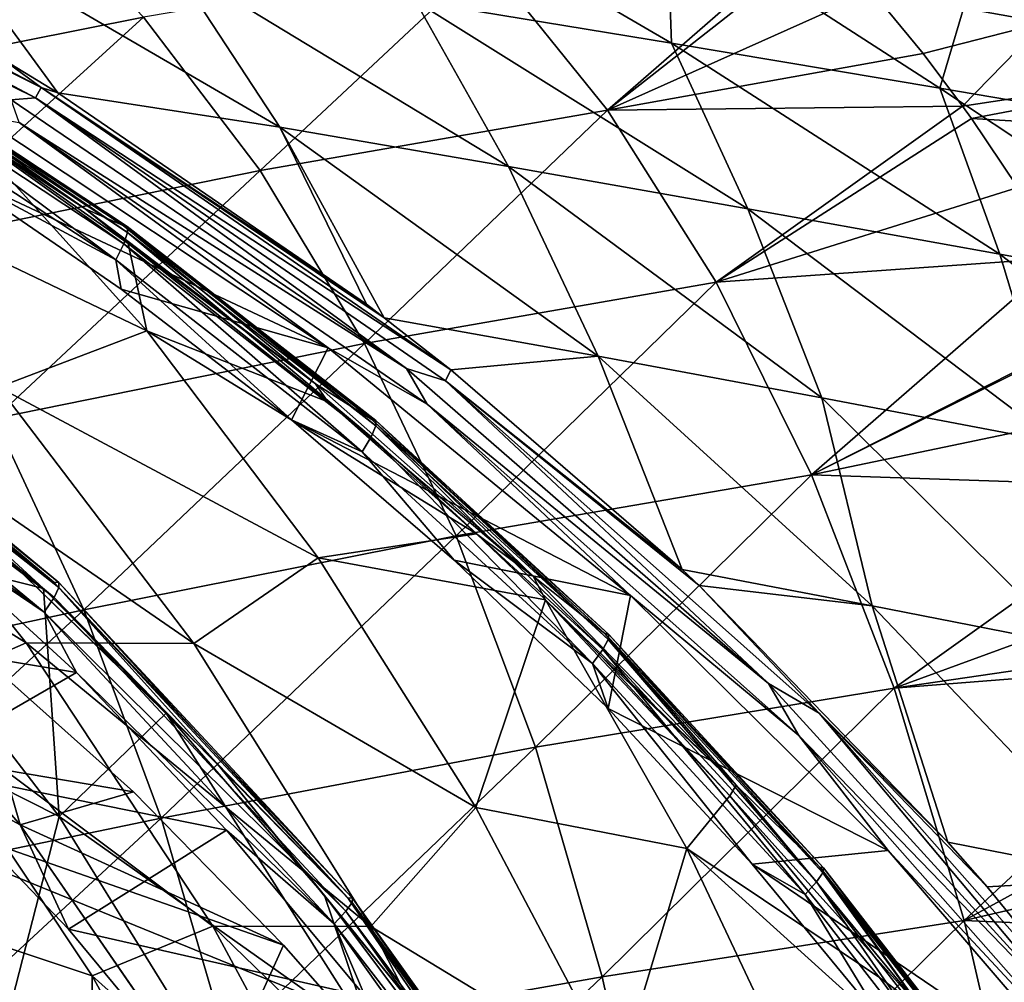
# Model space of a CAD drawing. Header units: metres. Extents: x -237 to 25, y -25 to 25.
# Tile 128 of 165: x -178.51 to -173.86, y 9.1 to 13.65. Entities that reach past the tile are written whole.
import ezdxf

# ---------------------------------------------------------------- set-up
doc = ezdxf.new("R2010")
doc.units = ezdxf.units.M
doc.layers.add('solid_10481232', color=7, linetype='CONTINUOUS')

msp = doc.modelspace()

# ---------------------------------------------------------------- linework, layer by layer
at = {"layer": 'solid_10481232'}
for points in [[(-180.507156, 14.382672, 183.265915), (-180.499741, 14.393275, 183.276199), (-178.409485, 13.329998, 182.792999)], [(-180.499741, 14.393275, 183.276199), (-180.478531, 14.420964, 183.31044), (-178.409485, 13.329998, 182.792999)], [(-180.478531, 14.420964, 183.31044), (-178.588547, 13.463682, 182.872421), (-178.409485, 13.329998, 182.792999)], [(-180.507156, 14.382672, 183.265915), (-178.436157, 13.281654, 182.741257), (-180.545563, 14.32089, 183.225113)], [(-178.409485, 13.329998, 182.792999), (-178.436157, 13.281654, 182.741257), (-180.507156, 14.382672, 183.265915)], [(-176.856461, 14.372416, 185.423584), (-175.430145, 13.540976, 184.722397), (-176.639374, 13.739376, 184.4133)], [(-176.856461, 14.372416, 185.423584), (-175.451904, 14.161038, 185.741501), (-175.430145, 13.540976, 184.722397)], [(-178.436157, 13.281654, 182.741257), (-178.551636, 13.273046, 182.725296), (-180.545563, 14.32089, 183.225113)], [(-179.64624, 13.321555, 206.047272), (-177.925186, 13.663821, 205.13768), (-178.534378, 14.299091, 204.069077)], [(-175.451904, 14.161038, 185.741501), (-174.161285, 13.328261, 184.978088), (-175.430145, 13.540976, 184.722397)], [(-175.451904, 14.161038, 185.741501), (-173.981354, 13.933408, 185.991013), (-174.161285, 13.328261, 184.978088)], [(-178.903137, 14.086952, 183.681961), (-177.280823, 13.142628, 183.191254), (-178.330124, 13.305974, 182.803406)], [(-178.903137, 14.086952, 183.681961), (-177.791168, 13.922556, 184.066071), (-177.280823, 13.142628, 183.191254)], [(-178.903137, 14.086952, 183.681961), (-178.330124, 13.305974, 182.803406), (-178.588547, 13.463682, 182.872421)], [(-176.307602, 13.936614, 204.341675), (-175.732635, 13.222961, 205.454636), (-174.750732, 14.079448, 203.760284)], [(-175.732635, 13.222961, 205.454636), (-174.703751, 14.030189, 203.847702), (-174.750732, 14.079448, 203.760284)], [(-175.732635, 13.222961, 205.454636), (-174.481445, 13.785166, 204.266296), (-174.703751, 14.030189, 203.847702)], [(-173.291473, 14.000365, 203.6129), (-174.481445, 13.785166, 204.266296), (-173.668167, 13.638499, 204.36821)], [(-177.925186, 13.663821, 205.13768), (-177.37355, 12.938468, 206.186569), (-176.307602, 13.936614, 204.341675)], [(-177.791168, 13.922556, 184.066071), (-176.200592, 12.958008, 183.53891), (-177.280823, 13.142628, 183.191254)], [(-177.791168, 13.922556, 184.066071), (-176.639374, 13.739376, 184.4133), (-176.200592, 12.958008, 183.53891)], [(-177.37355, 12.938468, 206.186569), (-175.732635, 13.222961, 205.454636), (-176.307602, 13.936614, 204.341675)], [(-173.981354, 13.933408, 185.991013), (-172.842834, 13.103273, 185.169998), (-174.161285, 13.328261, 184.978088)], [(-173.981354, 13.933408, 185.991013), (-172.463837, 13.692702, 186.162674), (-172.842834, 13.103273, 185.169998)], [(-175.732635, 13.222961, 205.454636), (-174.239807, 13.491796, 204.735825), (-174.481445, 13.785166, 204.266296)], [(-173.668167, 13.638499, 204.36821), (-174.481445, 13.785166, 204.266296), (-174.239807, 13.491796, 204.735825)], [(-176.639374, 13.739376, 184.4133), (-175.068146, 12.757675, 183.850784), (-176.200592, 12.958008, 183.53891)], [(-176.639374, 13.739376, 184.4133), (-175.430145, 13.540976, 184.722397), (-175.068146, 12.757675, 183.850784)], [(-179.64624, 13.321555, 206.047272), (-179.110535, 12.586299, 207.017288), (-177.925186, 13.663821, 205.13768)], [(-179.110535, 12.586299, 207.017288), (-177.37355, 12.938468, 206.186569), (-177.925186, 13.663821, 205.13768)], [(-173.668167, 13.638499, 204.36821), (-174.239807, 13.491796, 204.735825), (-174.053543, 13.24316, 205.110046)], [(-173.668167, 13.638499, 204.36821), (-174.053543, 13.24316, 205.110046), (-172.292969, 13.51017, 204.320175)], [(-179.263504, 13.498392, 182.530029), (-178.202332, 12.757495, 182.163559), (-179.34906, 13.505004, 182.451111)], [(-178.877823, 13.206295, 182.32489), (-179.34906, 13.505004, 182.451111), (-178.202332, 12.757495, 182.163559)], [(-175.430145, 13.540976, 184.722397), (-173.876999, 12.543139, 184.111908), (-175.068146, 12.757675, 183.850784)], [(-175.430145, 13.540976, 184.722397), (-174.161285, 13.328261, 184.978088), (-173.876999, 12.543139, 184.111908)], [(-172.292969, 13.51017, 204.320175), (-174.053543, 13.24316, 205.110046), (-174.011627, 13.184359, 205.195602)], [(-172.292969, 13.51017, 204.320175), (-174.011627, 13.184359, 205.195602), (-172.653442, 13.104465, 205.061539)], [(-179.263504, 13.498392, 182.530029), (-178.022644, 12.678988, 182.219055), (-178.202332, 12.757495, 182.163559)], [(-178.003387, 12.673949, 182.310318), (-178.022644, 12.678988, 182.219055), (-179.263504, 13.498392, 182.530029)], [(-179.243866, 13.493099, 182.621185), (-178.003387, 12.673949, 182.310318), (-179.263504, 13.498392, 182.530029)], [(-179.253128, 13.40701, 182.792419), (-178.01889, 12.591984, 182.483124), (-179.239532, 13.463642, 182.709732)], [(-178.001175, 12.645904, 182.399399), (-178.003387, 12.673949, 182.310318), (-179.243866, 13.493099, 182.621185)], [(-179.239532, 13.463642, 182.709732), (-178.001175, 12.645904, 182.399399), (-179.243866, 13.493099, 182.621185)], [(-178.01889, 12.591984, 182.483124), (-178.001175, 12.645904, 182.399399), (-179.239532, 13.463642, 182.709732)], [(-178.409485, 13.329998, 182.792999), (-178.588547, 13.463682, 182.872421), (-178.330124, 13.305974, 182.803406)], [(-175.732635, 13.222961, 205.454636), (-174.053543, 13.24316, 205.110046), (-174.239807, 13.491796, 204.735825)], [(-179.253128, 13.40701, 182.792419), (-179.285278, 13.32802, 182.855133), (-178.056778, 12.516779, 182.547272)], [(-179.253128, 13.40701, 182.792419), (-178.056778, 12.516779, 182.547272), (-178.01889, 12.591984, 182.483124)], [(-178.056778, 12.516779, 182.547272), (-179.285278, 13.32802, 182.855133), (-178.868347, 12.951238, 182.768829)], [(-178.409485, 13.329998, 182.792999), (-176.47319, 11.996827, 182.307709), (-178.436157, 13.281654, 182.741257)], [(-178.409485, 13.329998, 182.792999), (-176.787964, 12.242651, 182.391769), (-176.47319, 11.996827, 182.307709)], [(-178.409485, 13.329998, 182.792999), (-176.872101, 12.306581, 182.414246), (-176.787964, 12.242651, 182.391769)], [(-178.409485, 13.329998, 182.792999), (-178.330124, 13.305974, 182.803406), (-176.872101, 12.306581, 182.414246)], [(-174.161285, 13.328261, 184.978088), (-172.632965, 12.316385, 184.31015), (-173.876999, 12.543139, 184.111908)], [(-174.161285, 13.328261, 184.978088), (-172.842834, 13.103273, 185.169998), (-172.632965, 12.316385, 184.31015)], [(-178.436157, 13.281654, 182.741257), (-176.682709, 12.00234, 182.256943), (-178.551636, 13.273046, 182.725296)], [(-178.513718, 13.165617, 182.688614), (-178.551636, 13.273046, 182.725296), (-176.682709, 12.00234, 182.256943)], [(-178.436157, 13.281654, 182.741257), (-176.47319, 11.996827, 182.307709), (-176.497894, 11.944629, 182.255524)], [(-178.436157, 13.281654, 182.741257), (-176.497894, 11.944629, 182.255524), (-176.682709, 12.00234, 182.256943)], [(-178.330124, 13.305974, 182.803406), (-177.280823, 13.142628, 183.191254), (-176.872101, 12.306581, 182.414246)], [(-177.37355, 12.938468, 206.186569), (-176.880554, 12.121497, 207.203262), (-175.732635, 13.222961, 205.454636)], [(-176.880554, 12.121497, 207.203262), (-175.218857, 12.411231, 206.534195), (-175.732635, 13.222961, 205.454636)], [(-175.732635, 13.222961, 205.454636), (-175.218857, 12.411231, 206.534195), (-174.053543, 13.24316, 205.110046)], [(-175.218857, 12.411231, 206.534195), (-174.011627, 13.184359, 205.195602), (-174.053543, 13.24316, 205.110046)], [(-178.777908, 13.140381, 182.29808), (-178.877823, 13.206295, 182.32489), (-178.202332, 12.757495, 182.163559)], [(-178.868347, 12.951238, 182.768829), (-178.711075, 13.200424, 182.729416), (-177.052414, 12.100352, 182.313751)], [(-177.052414, 12.100352, 182.313751), (-178.711075, 13.200424, 182.729416), (-178.513718, 13.165617, 182.688614)], [(-175.218857, 12.411231, 206.534195), (-173.792282, 12.858254, 205.651382), (-174.011627, 13.184359, 205.195602)], [(-172.653442, 13.104465, 205.061539), (-174.011627, 13.184359, 205.195602), (-173.792282, 12.858254, 205.651382)], [(-179.606552, 12.991596, 181.530655), (-178.777908, 13.140381, 182.29808), (-177.910416, 12.180963, 181.673233)], [(-177.998764, 12.593941, 182.088913), (-178.777908, 13.140381, 182.29808), (-178.202332, 12.757495, 182.163559)], [(-177.910416, 12.180963, 181.673233), (-178.777908, 13.140381, 182.29808), (-177.998764, 12.593941, 182.088913)], [(-176.584686, 11.833919, 182.205185), (-178.513718, 13.165617, 182.688614), (-176.682709, 12.00234, 182.256943)], [(-177.052414, 12.100352, 182.313751), (-178.513718, 13.165617, 182.688614), (-176.584686, 11.833919, 182.205185)], [(-177.280823, 13.142628, 183.191254), (-175.775421, 12.06152, 182.740784), (-176.787964, 12.242651, 182.391769)], [(-177.280823, 13.142628, 183.191254), (-176.200592, 12.958008, 183.53891), (-175.775421, 12.06152, 182.740784)], [(-177.280823, 13.142628, 183.191254), (-176.787964, 12.242651, 182.391769), (-176.872101, 12.306581, 182.414246)], [(-178.611465, 11.915129, 180.915329), (-179.606552, 12.991596, 181.530655), (-177.910416, 12.180963, 181.673233)], [(-178.031952, 12.378376, 182.559235), (-178.868347, 12.951238, 182.768829), (-177.052414, 12.100352, 182.313751)], [(-178.056778, 12.516779, 182.547272), (-178.868347, 12.951238, 182.768829), (-178.031952, 12.378376, 182.559235)], [(-176.200592, 12.958008, 183.53891), (-174.719437, 11.864319, 183.05481), (-175.775421, 12.06152, 182.740784)], [(-176.200592, 12.958008, 183.53891), (-175.068146, 12.757675, 183.850784), (-174.719437, 11.864319, 183.05481)], [(-179.110535, 12.586299, 207.017288), (-178.630722, 11.766895, 207.955826), (-177.37355, 12.938468, 206.186569)], [(-178.630722, 11.766895, 207.955826), (-176.880554, 12.121497, 207.203262), (-177.37355, 12.938468, 206.186569)], [(-175.218857, 12.411231, 206.534195), (-173.58931, 12.526307, 206.085403), (-173.792282, 12.858254, 205.651382)], [(-178.022644, 12.678988, 182.219055), (-177.112091, 11.929756, 181.89035), (-178.202332, 12.757495, 182.163559)], [(-177.998764, 12.593941, 182.088913), (-178.202332, 12.757495, 182.163559), (-177.112091, 11.929756, 181.89035)], [(-175.068146, 12.757675, 183.850784), (-173.607224, 11.653011, 183.320953), (-174.719437, 11.864319, 183.05481)], [(-175.068146, 12.757675, 183.850784), (-173.876999, 12.543139, 184.111908), (-173.607224, 11.653011, 183.320953)], [(-178.022644, 12.678988, 182.219055), (-176.846329, 11.762645, 181.924271), (-177.112091, 11.929756, 181.89035)], [(-176.827454, 11.757897, 182.015625), (-176.846329, 11.762645, 181.924271), (-178.022644, 12.678988, 182.219055)], [(-178.003387, 12.673949, 182.310318), (-176.827454, 11.757897, 182.015625), (-178.022644, 12.678988, 182.219055)], [(-176.827332, 11.731475, 182.105225), (-176.827454, 11.757897, 182.015625), (-178.003387, 12.673949, 182.310318)], [(-178.001175, 12.645904, 182.399399), (-176.827332, 11.731475, 182.105225), (-178.003387, 12.673949, 182.310318)], [(-178.01889, 12.591984, 182.483124), (-176.849045, 11.680676, 182.189957), (-178.001175, 12.645904, 182.399399)], [(-176.849045, 11.680676, 182.189957), (-176.827332, 11.731475, 182.105225), (-178.001175, 12.645904, 182.399399)], [(-178.01889, 12.591984, 182.483124), (-178.056778, 12.516779, 182.547272), (-176.892517, 11.609827, 182.255508)], [(-178.01889, 12.591984, 182.483124), (-176.892517, 11.609827, 182.255508), (-176.849045, 11.680676, 182.189957)], [(-177.053757, 11.846021, 181.834915), (-177.998764, 12.593941, 182.088913), (-177.112091, 11.929756, 181.89035)], [(-177.910416, 12.180963, 181.673233), (-177.998764, 12.593941, 182.088913), (-177.053757, 11.846021, 181.834915)], [(-175.218857, 12.411231, 206.534195), (-174.766922, 11.500435, 207.565857), (-173.58931, 12.526307, 206.085403)], [(-174.766922, 11.500435, 207.565857), (-173.403671, 12.191414, 206.49617), (-173.58931, 12.526307, 206.085403)], [(-173.876999, 12.543139, 184.111908), (-172.439728, 11.429663, 183.525253), (-173.607224, 11.653011, 183.320953)], [(-173.876999, 12.543139, 184.111908), (-172.632965, 12.316385, 184.31015), (-172.439728, 11.429663, 183.525253)], [(-178.056778, 12.516779, 182.547272), (-178.031952, 12.378376, 182.559235), (-177.226028, 11.759797, 182.357269)], [(-176.892517, 11.609827, 182.255508), (-178.056778, 12.516779, 182.547272), (-177.226028, 11.759797, 182.357269)], [(-176.880554, 12.121497, 207.203262), (-176.446976, 11.212143, 208.174377), (-175.218857, 12.411231, 206.534195)], [(-176.446976, 11.212143, 208.174377), (-174.766922, 11.500435, 207.565857), (-175.218857, 12.411231, 206.534195)], [(-177.226028, 11.759797, 182.357269), (-178.031952, 12.378376, 182.559235), (-177.052414, 12.100352, 182.313751)], [(-179.912811, 12.285472, 181.843048), (-178.348953, 10.993127, 181.453125), (-179.889359, 12.284022, 181.941315)], [(-179.912811, 12.285472, 181.843048), (-178.874954, 11.39956, 181.478638), (-178.348953, 10.993127, 181.453125)], [(-179.885956, 12.256778, 182.033981), (-178.3255, 10.967257, 181.644913), (-179.902664, 12.204435, 182.118744)], [(-178.348953, 10.993127, 181.453125), (-178.325668, 10.99182, 181.551437), (-179.889359, 12.284022, 181.941315)], [(-179.889359, 12.284022, 181.941315), (-178.325668, 10.99182, 181.551437), (-179.885956, 12.256778, 182.033981)], [(-178.325668, 10.99182, 181.551437), (-178.3255, 10.967257, 181.644913), (-179.885956, 12.256778, 182.033981)], [(-179.902664, 12.204435, 182.118744), (-178.348434, 10.920064, 181.731216), (-179.940811, 12.128666, 182.18544)], [(-178.3255, 10.967257, 181.644913), (-178.348434, 10.920064, 181.731216), (-179.902664, 12.204435, 182.118744)], [(-176.787964, 12.242651, 182.391769), (-175.775421, 12.06152, 182.740784), (-176.47319, 11.996827, 182.307709)], [(-178.611465, 11.915129, 180.915329), (-177.910416, 12.180963, 181.673233), (-177.099808, 11.108714, 181.120407)], [(-177.910416, 12.180963, 181.673233), (-177.053757, 11.846021, 181.834915), (-176.350739, 11.221186, 181.647934)], [(-177.099808, 11.108714, 181.120407), (-177.910416, 12.180963, 181.673233), (-176.350739, 11.221186, 181.647934)], [(-174.766922, 11.500435, 207.565857), (-173.399246, 12.18304, 206.506119), (-173.403671, 12.191414, 206.49617)], [(-174.766922, 11.500435, 207.565857), (-173.218414, 11.82351, 206.919098), (-173.399246, 12.18304, 206.506119)], [(-178.348434, 10.920064, 181.731216), (-178.395599, 10.851748, 181.800171), (-179.940811, 12.128666, 182.18544)], [(-179.940811, 12.128666, 182.18544), (-178.395599, 10.851748, 181.800171), (-179.816437, 11.911874, 182.173965)], [(-178.630722, 11.766895, 207.955826), (-178.207748, 10.863041, 208.850922), (-176.880554, 12.121497, 207.203262)], [(-178.207748, 10.863041, 208.850922), (-176.446976, 11.212143, 208.174377), (-176.880554, 12.121497, 207.203262)], [(-177.226028, 11.759797, 182.357269), (-177.052414, 12.100352, 182.313751), (-175.622772, 10.929638, 181.95549)], [(-175.622772, 10.929638, 181.95549), (-177.052414, 12.100352, 182.313751), (-176.584686, 11.833919, 182.205185)], [(-175.775421, 12.06152, 182.740784), (-175.37944, 11.052853, 182.015381), (-176.47319, 11.996827, 182.307709)], [(-175.775421, 12.06152, 182.740784), (-174.481277, 10.881054, 182.307266), (-175.37944, 11.052853, 182.015381)], [(-175.775421, 12.06152, 182.740784), (-174.719437, 11.864319, 183.05481), (-174.481277, 10.881054, 182.307266)], [(-176.584686, 11.833919, 182.205185), (-176.682709, 12.00234, 182.256943), (-174.970078, 10.514544, 181.827744)], [(-176.497894, 11.944629, 182.255524), (-174.970078, 10.514544, 181.827744), (-176.682709, 12.00234, 182.256943)], [(-176.497894, 11.944629, 182.255524), (-176.47319, 11.996827, 182.307709), (-175.37944, 11.052853, 182.015381)], [(-180.027954, 11.663814, 179.516449), (-179.455292, 11.920821, 180.294632), (-178.480515, 10.706243, 179.796677)], [(-179.455292, 11.920821, 180.294632), (-178.611465, 11.915129, 180.915329), (-177.687714, 10.702611, 180.380417)], [(-178.480515, 10.706243, 179.796677), (-179.455292, 11.920821, 180.294632), (-177.687714, 10.702611, 180.380417)], [(-176.846329, 11.762645, 181.924271), (-176.08313, 11.021056, 181.632492), (-177.112091, 11.929756, 181.89035)], [(-177.053757, 11.846021, 181.834915), (-177.112091, 11.929756, 181.89035), (-176.08313, 11.021056, 181.632492)], [(-176.497894, 11.944629, 182.255524), (-175.37944, 11.052853, 182.015381), (-175.29866, 10.977077, 181.993759)], [(-176.497894, 11.944629, 182.255524), (-175.29866, 10.977077, 181.993759), (-174.730911, 10.37379, 181.812714)], [(-176.497894, 11.944629, 182.255524), (-174.730911, 10.37379, 181.812714), (-174.970078, 10.514544, 181.827744)], [(-178.395599, 10.851748, 181.800171), (-179.004608, 11.263321, 181.971558), (-179.816437, 11.911874, 182.173965)], [(-177.687714, 10.702611, 180.380417), (-178.611465, 11.915129, 180.915329), (-177.099808, 11.108714, 181.120407)], [(-176.350739, 11.221186, 181.647934), (-177.053757, 11.846021, 181.834915), (-176.08313, 11.021056, 181.632492)], [(-174.826981, 10.269337, 181.764709), (-176.584686, 11.833919, 182.205185), (-174.970078, 10.514544, 181.827744)], [(-175.622772, 10.929638, 181.95549), (-176.584686, 11.833919, 182.205185), (-174.826981, 10.269337, 181.764709)], [(-174.719437, 11.864319, 183.05481), (-173.53949, 10.696627, 182.562286), (-174.481277, 10.881054, 182.307266)], [(-174.719437, 11.864319, 183.05481), (-173.607224, 11.653011, 183.320953), (-173.53949, 10.696627, 182.562286)], [(-174.766922, 11.500435, 207.565857), (-173.04454, 11.442443, 207.328827), (-173.218414, 11.82351, 206.919098)], [(-180.047089, 10.465325, 209.585785), (-178.207748, 10.863041, 208.850922), (-178.630722, 11.766895, 207.955826)], [(-176.456787, 11.097669, 182.16449), (-177.226028, 11.759797, 182.357269), (-175.622772, 10.929638, 181.95549)], [(-176.892517, 11.609827, 182.255508), (-177.226028, 11.759797, 182.357269), (-176.456787, 11.097669, 182.16449)], [(-176.849045, 11.680676, 182.189957), (-175.753754, 10.674548, 181.915466), (-176.827332, 11.731475, 182.105225)], [(-176.846329, 11.762645, 181.924271), (-175.744705, 10.750691, 181.648209), (-176.08313, 11.021056, 181.632492)], [(-175.726181, 10.746282, 181.739639), (-175.744705, 10.750691, 181.648209), (-176.846329, 11.762645, 181.924271)], [(-176.827454, 11.757897, 182.015625), (-175.726181, 10.746282, 181.739639), (-176.846329, 11.762645, 181.924271)], [(-175.728104, 10.721737, 181.829758), (-175.726181, 10.746282, 181.739639), (-176.827454, 11.757897, 182.015625)], [(-176.827332, 11.731475, 182.105225), (-175.728104, 10.721737, 181.829758), (-176.827454, 11.757897, 182.015625)], [(-175.753754, 10.674548, 181.915466), (-175.728104, 10.721737, 181.829758), (-176.827332, 11.731475, 182.105225)], [(-179.050339, 10.456403, 179.079926), (-180.027954, 11.663814, 179.516449), (-178.480515, 10.706243, 179.796677)], [(-176.849045, 11.680676, 182.189957), (-176.892517, 11.609827, 182.255508), (-175.802704, 10.608736, 181.982391)], [(-176.849045, 11.680676, 182.189957), (-175.802704, 10.608736, 181.982391), (-175.753754, 10.674548, 181.915466)], [(-175.802704, 10.608736, 181.982391), (-176.892517, 11.609827, 182.255508), (-176.456787, 11.097669, 182.16449)], [(-176.446976, 11.212143, 208.174377), (-176.072662, 10.212757, 209.086212), (-174.766922, 11.500435, 207.565857)], [(-176.072662, 10.212757, 209.086212), (-174.376389, 10.492901, 208.534958), (-174.766922, 11.500435, 207.565857)], [(-174.766922, 11.500435, 207.565857), (-174.376389, 10.492901, 208.534958), (-173.04454, 11.442443, 207.328827)], [(-174.376389, 10.492901, 208.534958), (-172.878128, 11.040838, 207.732208), (-173.04454, 11.442443, 207.328827)], [(-178.874954, 11.39956, 181.478638), (-179.338562, 11.201031, 180.926102), (-178.399261, 10.962716, 181.352768)], [(-177.580688, 10.139213, 181.156265), (-178.348953, 10.993127, 181.453125), (-178.874954, 11.39956, 181.478638)], [(-178.874954, 11.39956, 181.478638), (-178.399261, 10.962716, 181.352768), (-177.818253, 10.374692, 181.19812)], [(-177.580688, 10.139213, 181.156265), (-178.874954, 11.39956, 181.478638), (-177.818253, 10.374692, 181.19812)], [(-179.004608, 11.263321, 181.971558), (-178.243103, 10.565909, 181.781693), (-179.80751, 10.826671, 182.171738)], [(-178.395599, 10.851748, 181.800171), (-178.243103, 10.565909, 181.781693), (-179.004608, 11.263321, 181.971558)], [(-177.099808, 11.108714, 181.120407), (-176.350739, 11.221186, 181.647934), (-176.025406, 10.909275, 181.561981)], [(-176.025406, 10.909275, 181.561981), (-176.350739, 11.221186, 181.647934), (-176.08313, 11.021056, 181.632492)], [(-178.324554, 9.885611, 180.421066), (-179.338562, 11.201031, 180.926102), (-179.62558, 10.542525, 179.99794)], [(-178.399261, 10.962716, 181.352768), (-179.338562, 11.201031, 180.926102), (-178.324554, 9.885611, 180.421066)], [(-178.207748, 10.863041, 208.850922), (-177.841736, 9.877201, 209.690262), (-176.446976, 11.212143, 208.174377)], [(-177.841736, 9.877201, 209.690262), (-176.072662, 10.212757, 209.086212), (-176.446976, 11.212143, 208.174377)], [(-177.687714, 10.702611, 180.380417), (-177.099808, 11.108714, 181.120407), (-176.354111, 9.928916, 180.638153)], [(-176.354111, 9.928916, 180.638153), (-177.099808, 11.108714, 181.120407), (-176.025406, 10.909275, 181.561981)], [(-175.728958, 10.396852, 181.982101), (-176.456787, 11.097669, 182.16449), (-175.622772, 10.929638, 181.95549)], [(-175.802704, 10.608736, 181.982391), (-176.456787, 11.097669, 182.16449), (-175.728958, 10.396852, 181.982101)], [(-175.37944, 11.052853, 182.015381), (-174.481277, 10.881054, 182.307266), (-175.29866, 10.977077, 181.993759)], [(-174.376389, 10.492901, 208.534958), (-172.759827, 10.728617, 208.027435), (-172.878128, 11.040838, 207.732208)], [(-179.016815, 10.120605, 181.974594), (-178.508575, 9.847242, 182.062851), (-179.502899, 10.998548, 182.586029)], [(-178.756348, 10.700624, 182.740768), (-179.502899, 10.998548, 182.586029), (-178.508575, 9.847242, 182.062851)], [(-177.580688, 10.139213, 181.156265), (-176.960251, 9.501611, 181.106888), (-178.348953, 10.993127, 181.453125)], [(-178.348953, 10.993127, 181.453125), (-176.960251, 9.501611, 181.106888), (-178.325668, 10.99182, 181.551437)], [(-176.960251, 9.501611, 181.106888), (-176.937119, 9.500471, 181.205246), (-178.325668, 10.99182, 181.551437)], [(-178.325668, 10.99182, 181.551437), (-176.937119, 9.500471, 181.205246), (-178.3255, 10.967257, 181.644913)], [(-175.744705, 10.750691, 181.648209), (-175.124039, 10.033369, 181.392136), (-176.08313, 11.021056, 181.632492)], [(-176.025406, 10.909275, 181.561981), (-176.08313, 11.021056, 181.632492), (-175.124039, 10.033369, 181.392136)], [(-178.399261, 10.962716, 181.352768), (-178.324554, 9.885611, 180.421066), (-177.818253, 10.374692, 181.19812)], [(-178.3255, 10.967257, 181.644913), (-176.93988, 9.479052, 181.299438), (-178.348434, 10.920064, 181.731216)], [(-176.937119, 9.500471, 181.205246), (-176.93988, 9.479052, 181.299438), (-178.3255, 10.967257, 181.644913)], [(-174.481277, 10.881054, 182.307266), (-174.122528, 9.764993, 181.678452), (-175.29866, 10.977077, 181.993759)], [(-174.730911, 10.37379, 181.812714), (-175.29866, 10.977077, 181.993759), (-174.122528, 9.764993, 181.678452)], [(-178.348434, 10.920064, 181.731216), (-176.968445, 9.4379, 181.387146), (-178.395599, 10.851748, 181.800171)], [(-176.93988, 9.479052, 181.299438), (-176.968445, 9.4379, 181.387146), (-178.348434, 10.920064, 181.731216)], [(-176.354111, 9.928916, 180.638153), (-176.025406, 10.909275, 181.561981), (-175.3573, 9.735406, 181.059158)], [(-175.759018, 10.640807, 181.490936), (-176.025406, 10.909275, 181.561981), (-175.124039, 10.033369, 181.392136)], [(-175.153915, 9.983878, 181.328568), (-176.025406, 10.909275, 181.561981), (-175.759018, 10.640807, 181.490936)], [(-175.3573, 9.735406, 181.059158), (-176.025406, 10.909275, 181.561981), (-175.153915, 9.983878, 181.328568)], [(-175.728958, 10.396852, 181.982101), (-175.622772, 10.929638, 181.95549), (-174.404831, 9.725818, 181.650269)], [(-174.404831, 9.725818, 181.650269), (-175.622772, 10.929638, 181.95549), (-174.826981, 10.269337, 181.764709)], [(-180.047089, 10.465325, 209.585785), (-179.682556, 9.497275, 210.339081), (-178.207748, 10.863041, 208.850922)], [(-179.682556, 9.497275, 210.339081), (-177.841736, 9.877201, 209.690262), (-178.207748, 10.863041, 208.850922)], [(-176.968445, 9.4379, 181.387146), (-177.023743, 9.378328, 181.45813), (-178.395599, 10.851748, 181.800171)], [(-178.395599, 10.851748, 181.800171), (-177.023743, 9.378328, 181.45813), (-178.243103, 10.565909, 181.781693)], [(-174.481277, 10.881054, 182.307266), (-173.250336, 9.592708, 181.93364), (-174.122528, 9.764993, 181.678452)], [(-174.481277, 10.881054, 182.307266), (-173.53949, 10.696627, 182.562286), (-173.250336, 9.592708, 181.93364)], [(-178.243103, 10.565909, 181.781693), (-179.016815, 10.120605, 181.974594), (-179.80751, 10.826671, 182.171738)], [(-175.753754, 10.674548, 181.915466), (-174.743576, 9.576957, 181.662323), (-175.728104, 10.721737, 181.829758)], [(-175.744705, 10.750691, 181.648209), (-174.728546, 9.646598, 181.393555), (-175.124039, 10.033369, 181.392136)], [(-174.710388, 9.642565, 181.485077), (-174.728546, 9.646598, 181.393555), (-175.744705, 10.750691, 181.648209)], [(-175.726181, 10.746282, 181.739639), (-174.710388, 9.642565, 181.485077), (-175.744705, 10.750691, 181.648209)], [(-175.728104, 10.721737, 181.829758), (-174.714233, 9.620116, 181.575684), (-175.726181, 10.746282, 181.739639)], [(-174.743576, 9.576957, 181.662323), (-174.714233, 9.620116, 181.575684), (-175.728104, 10.721737, 181.829758)], [(-174.714233, 9.620116, 181.575684), (-174.710388, 9.642565, 181.485077), (-175.726181, 10.746282, 181.739639)], [(-174.376389, 10.492901, 208.534958), (-172.721832, 10.623085, 208.12381), (-172.759827, 10.728617, 208.027435)], [(-180.609161, 10.448883, 183.205078), (-178.756348, 10.700624, 182.740768), (-177.973129, 10.001771, 182.544495)], [(-179.050339, 10.456403, 179.079926), (-178.480515, 10.706243, 179.796677), (-177.598145, 9.367155, 179.375793)], [(-177.973129, 10.001771, 182.544495), (-178.756348, 10.700624, 182.740768), (-178.508575, 9.847242, 182.062851)], [(-178.480515, 10.706243, 179.796677), (-177.687714, 10.702611, 180.380417), (-176.850739, 9.366508, 179.926056)], [(-177.598145, 9.367155, 179.375793), (-178.480515, 10.706243, 179.796677), (-176.850739, 9.366508, 179.926056)], [(-176.850739, 9.366508, 179.926056), (-177.687714, 10.702611, 180.380417), (-176.354111, 9.928916, 180.638153)], [(-175.753754, 10.674548, 181.915466), (-175.802704, 10.608736, 181.982391), (-174.797714, 9.516769, 181.730545)], [(-175.753754, 10.674548, 181.915466), (-174.797714, 9.516769, 181.730545), (-174.743576, 9.576957, 181.662323)], [(-175.153915, 9.983878, 181.328568), (-175.759018, 10.640807, 181.490936), (-175.124039, 10.033369, 181.392136)], [(-174.376389, 10.492901, 208.534958), (-174.045593, 9.394272, 209.426666), (-172.721832, 10.623085, 208.12381)], [(-174.045593, 9.394272, 209.426666), (-172.576859, 10.19691, 208.496368), (-172.721832, 10.623085, 208.12381)], [(-175.802704, 10.608736, 181.982391), (-175.728958, 10.396852, 181.982101), (-175.048828, 9.660446, 181.811661)], [(-174.797714, 9.516769, 181.730545), (-175.802704, 10.608736, 181.982391), (-175.048828, 9.660446, 181.811661)], [(-178.324554, 9.885611, 180.421066), (-179.62558, 10.542525, 179.99794), (-178.5448, 9.025862, 179.538147)], [(-178.243103, 10.565909, 181.781693), (-177.532745, 9.821168, 181.604568), (-179.016815, 10.120605, 181.974594)], [(-177.023743, 9.378328, 181.45813), (-177.532745, 9.821168, 181.604568), (-178.243103, 10.565909, 181.781693)], [(-176.072662, 10.212757, 209.086212), (-175.756485, 9.12881, 209.924713), (-174.376389, 10.492901, 208.534958)], [(-175.756485, 9.12881, 209.924713), (-174.045593, 9.394272, 209.426666), (-174.376389, 10.492901, 208.534958)], [(-174.826981, 10.269337, 181.764709), (-174.970078, 10.514544, 181.827744), (-173.43573, 8.831743, 181.443237)], [(-174.730911, 10.37379, 181.812714), (-173.43573, 8.831743, 181.443237), (-174.970078, 10.514544, 181.827744)], [(-180.609161, 10.448883, 183.205078), (-177.973129, 10.001771, 182.544495), (-177.264496, 9.278169, 182.366898)], [(-180.609161, 10.448883, 183.205078), (-177.264496, 9.278169, 182.366898), (-176.99884, 8.976638, 182.300339)], [(-179.177078, 8.67299, 182.846207), (-180.609161, 10.448883, 183.205078), (-176.99884, 8.976638, 182.300339)], [(-178.168091, 9.133536, 178.713318), (-179.050339, 10.456403, 179.079926), (-177.598145, 9.367155, 179.375793)], [(-179.028671, 9.419479, 178.10379), (-179.050339, 10.456403, 179.079926), (-178.168091, 9.133536, 178.713318)], [(-175.048828, 9.660446, 181.811661), (-175.728958, 10.396852, 181.982101), (-174.404831, 9.725818, 181.650269)], [(-177.818253, 10.374692, 181.19812), (-178.324554, 9.885611, 180.421066), (-176.841843, 8.837214, 180.67868)], [(-177.580688, 10.139213, 181.156265), (-177.818253, 10.374692, 181.19812), (-177.069382, 9.512754, 180.998383)], [(-177.069382, 9.512754, 180.998383), (-177.818253, 10.374692, 181.19812), (-176.841843, 8.837214, 180.67868)], [(-174.730911, 10.37379, 181.812714), (-173.937424, 9.553931, 181.628677), (-173.142075, 8.575838, 181.414398)], [(-174.730911, 10.37379, 181.812714), (-173.142075, 8.575838, 181.414398), (-173.43573, 8.831743, 181.443237)], [(-174.730911, 10.37379, 181.812714), (-174.122528, 9.764993, 181.678452), (-173.937424, 9.553931, 181.628677)], [(-173.262421, 8.498449, 181.37262), (-174.826981, 10.269337, 181.764709), (-173.43573, 8.831743, 181.443237)], [(-174.404831, 9.725818, 181.650269), (-174.826981, 10.269337, 181.764709), (-173.262421, 8.498449, 181.37262)], [(-177.841736, 9.877201, 209.690262), (-177.531998, 8.81461, 210.461243), (-176.072662, 10.212757, 209.086212)], [(-177.531998, 8.81461, 210.461243), (-175.756485, 9.12881, 209.924713), (-176.072662, 10.212757, 209.086212)], [(-174.045593, 9.394272, 209.426666), (-172.444717, 9.765758, 208.848145), (-172.576859, 10.19691, 208.496368)], [(-179.016815, 10.120605, 181.974594), (-178.280396, 9.354053, 181.790985), (-178.508575, 9.847242, 182.062851)], [(-177.532745, 9.821168, 181.604568), (-178.280396, 9.354053, 181.790985), (-179.016815, 10.120605, 181.974594)], [(-177.580688, 10.139213, 181.156265), (-176.419357, 8.706919, 180.866714), (-176.960251, 9.501611, 181.106888)], [(-177.580688, 10.139213, 181.156265), (-177.069382, 9.512754, 180.998383), (-176.419357, 8.706919, 180.866714)], [(-175.153915, 9.983878, 181.328568), (-175.124039, 10.033369, 181.392136), (-174.24202, 8.971538, 181.171097)], [(-174.728546, 9.646598, 181.393555), (-174.24202, 8.971538, 181.171097), (-175.124039, 10.033369, 181.392136)], [(-177.264496, 9.278169, 182.366898), (-177.973129, 10.001771, 182.544495), (-178.508575, 9.847242, 182.062851)], [(-175.3573, 9.735406, 181.059158), (-175.153915, 9.983878, 181.328568), (-174.446411, 9.124446, 181.140182)], [(-174.446411, 9.124446, 181.140182), (-175.153915, 9.983878, 181.328568), (-174.24202, 8.971538, 181.171097)], [(-176.850739, 9.366508, 179.926056), (-176.354111, 9.928916, 180.638153), (-175.682053, 8.65484, 180.226837)], [(-175.682053, 8.65484, 180.226837), (-176.354111, 9.928916, 180.638153), (-175.3573, 9.735406, 181.059158)], [(-179.682556, 9.497275, 210.339081), (-179.372208, 8.461276, 211.02977), (-177.841736, 9.877201, 209.690262)], [(-179.372208, 8.461276, 211.02977), (-177.531998, 8.81461, 210.461243), (-177.841736, 9.877201, 209.690262)], [(-177.420013, 8.423739, 180.005707), (-178.324554, 9.885611, 180.421066), (-178.5448, 9.025862, 179.538147)], [(-176.841843, 8.837214, 180.67868), (-178.324554, 9.885611, 180.421066), (-177.420013, 8.423739, 180.005707)], [(-177.609604, 8.542542, 181.623734), (-177.601746, 8.532259, 181.62178), (-178.508575, 9.847242, 182.062851)], [(-177.264496, 9.278169, 182.366898), (-178.508575, 9.847242, 182.062851), (-177.601746, 8.532259, 181.62178)], [(-178.280396, 9.354053, 181.790985), (-177.609604, 8.542542, 181.623734), (-178.508575, 9.847242, 182.062851)], [(-177.532745, 9.821168, 181.604568), (-176.878021, 9.035889, 181.44133), (-178.280396, 9.354053, 181.790985)], [(-177.023743, 9.378328, 181.45813), (-176.878021, 9.035889, 181.44133), (-177.532745, 9.821168, 181.604568)], [(-175.682053, 8.65484, 180.226837), (-175.3573, 9.735406, 181.059158), (-174.766388, 8.482871, 180.630219)], [(-175.3573, 9.735406, 181.059158), (-174.446411, 9.124446, 181.140182), (-173.980576, 8.492517, 181.01593)], [(-174.766388, 8.482871, 180.630219), (-175.3573, 9.735406, 181.059158), (-173.980576, 8.492517, 181.01593)], [(-173.937424, 9.553931, 181.628677), (-174.122528, 9.764993, 181.678452), (-173.250336, 9.592708, 181.93364)], [(-174.045593, 9.394272, 209.426666), (-172.320679, 9.31928, 209.187653), (-172.444717, 9.765758, 208.848145)], [(-175.048828, 9.660446, 181.811661), (-174.404831, 9.725818, 181.650269), (-173.373657, 8.524384, 181.391861)], [(-173.373657, 8.524384, 181.391861), (-174.404831, 9.725818, 181.650269), (-173.262421, 8.498449, 181.37262)], [(-174.417877, 8.895908, 181.653534), (-175.048828, 9.660446, 181.811661), (-173.373657, 8.524384, 181.391861)], [(-174.797714, 9.516769, 181.730545), (-175.048828, 9.660446, 181.811661), (-174.417877, 8.895908, 181.653534)], [(-174.728546, 9.646598, 181.393555), (-173.806198, 8.457821, 181.162415), (-174.24202, 8.971538, 181.171097)], [(-173.788345, 8.45419, 181.254013), (-173.806198, 8.457821, 181.162415), (-174.728546, 9.646598, 181.393555)], [(-174.710388, 9.642565, 181.485077), (-173.788345, 8.45419, 181.254013), (-174.728546, 9.646598, 181.393555)], [(-174.714233, 9.620116, 181.575684), (-173.79393, 8.433982, 181.345062), (-174.710388, 9.642565, 181.485077)], [(-173.79393, 8.433982, 181.345062), (-173.788345, 8.45419, 181.254013), (-174.710388, 9.642565, 181.485077)], [(-174.743576, 9.576957, 181.662323), (-173.82663, 8.395131, 181.432526), (-174.714233, 9.620116, 181.575684)], [(-173.82663, 8.395131, 181.432526), (-173.79393, 8.433982, 181.345062), (-174.714233, 9.620116, 181.575684)], [(-173.937424, 9.553931, 181.628677), (-173.250336, 9.592708, 181.93364), (-173.142075, 8.575838, 181.414398)], [(-174.743576, 9.576957, 181.662323), (-174.797714, 9.516769, 181.730545), (-173.885422, 8.340955, 181.501923)], [(-174.743576, 9.576957, 181.662323), (-173.885422, 8.340955, 181.501923), (-173.82663, 8.395131, 181.432526)], [(-176.419357, 8.706919, 180.866714), (-177.069382, 9.512754, 180.998383), (-176.396805, 8.616077, 180.819595)], [(-176.396805, 8.616077, 180.819595), (-177.069382, 9.512754, 180.998383), (-176.841843, 8.837214, 180.67868)], [(-176.419357, 8.706919, 180.866714), (-175.771667, 7.83552, 180.810532), (-176.960251, 9.501611, 181.106888)], [(-176.960251, 9.501611, 181.106888), (-175.771667, 7.83552, 180.810532), (-176.937119, 9.500471, 181.205246)], [(-176.937119, 9.500471, 181.205246), (-175.748672, 7.834567, 180.90892), (-176.93988, 9.479052, 181.299438)], [(-175.771667, 7.83552, 180.810532), (-175.748672, 7.834567, 180.90892), (-176.937119, 9.500471, 181.205246)], [(-173.885422, 8.340955, 181.501923), (-174.797714, 9.516769, 181.730545), (-174.417877, 8.895908, 181.653534)], [(-176.93988, 9.479052, 181.299438), (-175.753937, 7.816648, 181.003754), (-176.968445, 9.4379, 181.387146)], [(-175.748672, 7.834567, 180.90892), (-175.753937, 7.816648, 181.003754), (-176.93988, 9.479052, 181.299438)], [(-179.39209, 8.999876, 177.256363), (-179.028671, 9.419479, 178.10379), (-178.167145, 7.970105, 177.811966)], [(-178.167145, 7.970105, 177.811966), (-179.028671, 9.419479, 178.10379), (-178.168091, 9.133536, 178.713318)], [(-176.968445, 9.4379, 181.387146), (-175.787277, 7.78222, 181.092651), (-177.023743, 9.378328, 181.45813)], [(-175.753937, 7.816648, 181.003754), (-175.787277, 7.78222, 181.092651), (-176.968445, 9.4379, 181.387146)], [(-178.168091, 9.133536, 178.713318), (-177.598145, 9.367155, 179.375793), (-176.819351, 7.924844, 179.033661)], [(-177.598145, 9.367155, 179.375793), (-176.850739, 9.366508, 179.926056), (-176.111038, 7.927329, 179.553375)], [(-176.819351, 7.924844, 179.033661), (-177.598145, 9.367155, 179.375793), (-176.111038, 7.927329, 179.553375)], [(-175.787277, 7.78222, 181.092651), (-175.849533, 7.732381, 181.165359), (-177.023743, 9.378328, 181.45813)], [(-177.023743, 9.378328, 181.45813), (-175.849533, 7.732381, 181.165359), (-176.878021, 9.035889, 181.44133)], [(-176.111038, 7.927329, 179.553375), (-176.850739, 9.366508, 179.926056), (-175.682053, 8.65484, 180.226837)], [(-175.756485, 9.12881, 209.924713), (-175.496964, 7.96711, 210.67662), (-174.045593, 9.394272, 209.426666)], [(-175.496964, 7.96711, 210.67662), (-173.772522, 8.211547, 210.226913), (-174.045593, 9.394272, 209.426666)], [(-174.045593, 9.394272, 209.426666), (-173.772522, 8.211547, 210.226913), (-172.320679, 9.31928, 209.187653)], [(-176.878021, 9.035889, 181.44133), (-177.609604, 8.542542, 181.623734), (-178.280396, 9.354053, 181.790985)], [(-176.99884, 8.976638, 182.300339), (-177.264496, 9.278169, 182.366898), (-177.601746, 8.532259, 181.62178)], [(-177.39212, 7.715985, 178.418671), (-178.168091, 9.133536, 178.713318), (-176.819351, 7.924844, 179.033661)], [(-178.167145, 7.970105, 177.811966), (-178.168091, 9.133536, 178.713318), (-177.39212, 7.715985, 178.418671)], [(-177.531998, 8.81461, 210.461243), (-177.277542, 7.681718, 211.151917), (-175.756485, 9.12881, 209.924713)], [(-177.277542, 7.681718, 211.151917), (-175.496964, 7.96711, 210.67662), (-175.756485, 9.12881, 209.924713)], [(-173.980576, 8.492517, 181.01593), (-174.446411, 9.124446, 181.140182), (-174.24202, 8.971538, 181.171097)]]:
    msp.add_3dface(points, dxfattribs=at)

doc.saveas('drawing.dxf')
